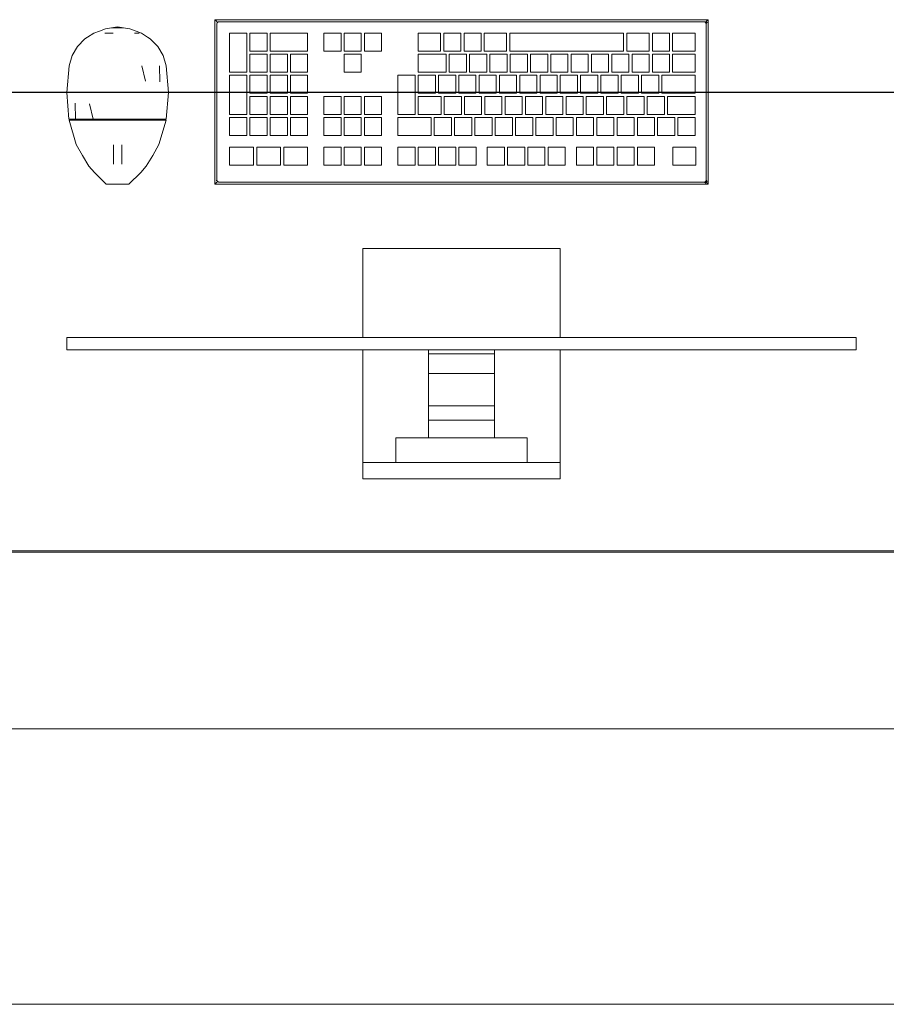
# Model space of a CAD drawing. Header units: millimetres. Extents: x -261 to 187, y -214 to 106.
# Tile 126 of 256: x -213.833 to -213.164, y -162.05 to -161.29. Entities that reach past the tile are written whole.
import ezdxf

# ---------------------------------------------------------------- set-up
doc = ezdxf.new("R2010")
doc.units = ezdxf.units.MM
doc.header["$LTSCALE"] = 0.005
doc.header["$MEASUREMENT"] = 0
for name, color, linetype, lineweight in [('AP-Condutos Ar condicionado', 4, 'Continuous', 25), ('IFC-Elemento construtivo genérico-Contorno', 9, 'Continuous', 5), ('IFC-Laje-Contorno', 9, 'Continuous', 5), ('IFC-Parede-Contorno', 9, 'Continuous', 5)]:
    doc.layers.add(name, color=color, linetype=linetype, lineweight=lineweight)

msp = doc.modelspace()

# ---------------------------------------------------------------- linework, layer by layer
at = {"layer": 'AP-Condutos Ar condicionado'}
msp.add_line((-215.31659, -161.34551), (-209.74726, -161.34551), dxfattribs=at)
at = {"layer": 'IFC-Elemento construtivo genérico-Contorno', "lineweight": 5}
for p, q in [((-213.68261, -161.2897), (-213.68137, -161.29094)), ((-213.68261, -161.41669), (-213.68261, -161.2897)), ((-213.68261, -161.2897), (-213.30164, -161.2897)), ((-213.68137, -161.29094), (-213.68055, -161.29176)), ((-213.68102, -161.29288), (-213.6807, -161.29211)), ((-213.68102, -161.29288), (-213.68085, -161.29247)), ((-213.68102, -161.41352), (-213.68102, -161.29288)), ((-213.68085, -161.29247), (-213.6807, -161.29211)), ((-213.6807, -161.29211), (-213.68055, -161.29176)), ((-213.68055, -161.29176), (-213.67943, -161.29129)), ((-213.68055, -161.29176), (-213.67984, -161.29146)), ((-213.67984, -161.29146), (-213.67964, -161.29138)), ((-213.67964, -161.29138), (-213.67943, -161.29129)), ((-213.67943, -161.29129), (-213.30481, -161.29129)), ((-213.30481, -161.29129), (-213.3044, -161.29146)), ((-213.30481, -161.29129), (-213.30405, -161.29161)), ((-213.3044, -161.29146), (-213.30369, -161.29176)), ((-213.30405, -161.29161), (-213.30369, -161.29176)), ((-213.30369, -161.29176), (-213.30287, -161.29094)), ((-213.30369, -161.29176), (-213.3034, -161.29247)), ((-213.30369, -161.29176), (-213.30323, -161.29288)), ((-213.3034, -161.29247), (-213.30331, -161.29267)), ((-213.30331, -161.29267), (-213.30323, -161.29288)), ((-213.30323, -161.41352), (-213.30323, -161.29288)), ((-213.30306, -161.29255), (-213.30257, -161.29157)), ((-213.30306, -161.29255), (-213.3029, -161.29222)), ((-213.3029, -161.29222), (-213.30257, -161.29157)), ((-213.30287, -161.29094), (-213.30164, -161.2897)), ((-213.30164, -161.41669), (-213.30164, -161.2897)), ((-213.78082, -161.30308), (-213.77608, -161.30009)), ((-213.77608, -161.30009), (-213.77161, -161.29844)), ((-213.77161, -161.29844), (-213.7671, -161.29678)), ((-213.76743, -161.30009), (-213.76093, -161.30009)), ((-213.7671, -161.29678), (-213.7623, -161.29596)), ((-213.76418, -161.30009), (-213.76093, -161.30009)), ((-213.7623, -161.29596), (-213.75768, -161.29516)), ((-213.7623, -161.29596), (-213.75305, -161.29596)), ((-213.75768, -161.29516), (-213.75305, -161.29596)), ((-213.75305, -161.29596), (-213.74825, -161.29678)), ((-213.74825, -161.29678), (-213.73928, -161.30009)), ((-213.74467, -161.30009), (-213.74091, -161.30009)), ((-213.74467, -161.30009), (-213.74254, -161.30009)), ((-213.73928, -161.30009), (-213.73453, -161.30308)), ((-213.6712, -161.3302), (-213.6712, -161.30004)), ((-213.6712, -161.30004), (-213.65794, -161.30004)), ((-213.65794, -161.3302), (-213.65794, -161.30004)), ((-213.65552, -161.31391), (-213.65552, -161.30004)), ((-213.65552, -161.30004), (-213.64226, -161.30004)), ((-213.64226, -161.31391), (-213.64226, -161.30004)), ((-213.63984, -161.31391), (-213.63984, -161.30004)), ((-213.63984, -161.30004), (-213.61091, -161.30004)), ((-213.61091, -161.31391), (-213.61091, -161.30004)), ((-213.59842, -161.30004), (-213.58516, -161.30004)), ((-213.59842, -161.31391), (-213.59842, -161.30004)), ((-213.58516, -161.31391), (-213.58516, -161.30004)), ((-213.58274, -161.30004), (-213.56948, -161.30004)), ((-213.58274, -161.31391), (-213.58274, -161.30004)), ((-213.56948, -161.31391), (-213.56948, -161.30004)), ((-213.56707, -161.30004), (-213.55381, -161.30004)), ((-213.56707, -161.31391), (-213.56707, -161.30004)), ((-213.55381, -161.31391), (-213.55381, -161.30004)), ((-213.52557, -161.31391), (-213.52557, -161.30004)), ((-213.52557, -161.30004), (-213.5083, -161.30004)), ((-213.5083, -161.31391), (-213.5083, -161.30004)), ((-213.50588, -161.31391), (-213.50588, -161.30004)), ((-213.50588, -161.30004), (-213.49262, -161.30004)), ((-213.49262, -161.31391), (-213.49262, -161.30004)), ((-213.4902, -161.31391), (-213.4902, -161.30004)), ((-213.4902, -161.30004), (-213.47694, -161.30004)), ((-213.47694, -161.31391), (-213.47694, -161.30004)), ((-213.47453, -161.31391), (-213.47453, -161.30004)), ((-213.47453, -161.30004), (-213.45734, -161.30004)), ((-213.45734, -161.31391), (-213.45734, -161.30004)), ((-213.45493, -161.31391), (-213.45493, -161.30004)), ((-213.45493, -161.30004), (-213.36701, -161.30004)), ((-213.36701, -161.31391), (-213.36701, -161.30004)), ((-213.3646, -161.31391), (-213.3646, -161.30004)), ((-213.3646, -161.30004), (-213.34721, -161.30004)), ((-213.34721, -161.31391), (-213.34721, -161.30004)), ((-213.3448, -161.31391), (-213.3448, -161.30004)), ((-213.3448, -161.30004), (-213.33154, -161.30004)), ((-213.33154, -161.31391), (-213.33154, -161.30004)), ((-213.32912, -161.31391), (-213.32912, -161.30004)), ((-213.32912, -161.30004), (-213.31176, -161.30004)), ((-213.31176, -161.31391), (-213.31176, -161.30004)), ((-213.78865, -161.31035), (-213.78298, -161.30446)), ((-213.78298, -161.30446), (-213.78082, -161.30308)), ((-213.73453, -161.30308), (-213.73237, -161.30446)), ((-213.73237, -161.30446), (-213.7267, -161.31035)), ((-213.79277, -161.31741), (-213.78865, -161.31035)), ((-213.7267, -161.31035), (-213.72258, -161.31741)), ((-213.65552, -161.31391), (-213.64226, -161.31391)), ((-213.65552, -161.3302), (-213.65552, -161.31633)), ((-213.65552, -161.31633), (-213.64226, -161.31633)), ((-213.64226, -161.3302), (-213.64226, -161.31633)), ((-213.63984, -161.31391), (-213.61091, -161.31391)), ((-213.63984, -161.3302), (-213.63984, -161.31633)), ((-213.63984, -161.31633), (-213.62658, -161.31633)), ((-213.62658, -161.3302), (-213.62658, -161.31633)), ((-213.62417, -161.3302), (-213.62417, -161.31633)), ((-213.62417, -161.31633), (-213.61091, -161.31633)), ((-213.61091, -161.3302), (-213.61091, -161.31633)), ((-213.59842, -161.31391), (-213.58516, -161.31391)), ((-213.58274, -161.31391), (-213.56948, -161.31391)), ((-213.58274, -161.3302), (-213.58274, -161.31633)), ((-213.58274, -161.31633), (-213.56948, -161.31633)), ((-213.56948, -161.3302), (-213.56948, -161.31633)), ((-213.56707, -161.31391), (-213.55381, -161.31391)), ((-213.52557, -161.31391), (-213.5083, -161.31391)), ((-213.52557, -161.3302), (-213.52557, -161.31633)), ((-213.52557, -161.31633), (-213.50397, -161.31633)), ((-213.50588, -161.31391), (-213.49262, -161.31391)), ((-213.50397, -161.3302), (-213.50397, -161.31633)), ((-213.50156, -161.3302), (-213.50156, -161.31633)), ((-213.50156, -161.31633), (-213.48829, -161.31633)), ((-213.4902, -161.31391), (-213.47694, -161.31391)), ((-213.48829, -161.3302), (-213.48829, -161.31633)), ((-213.48588, -161.3302), (-213.48588, -161.31633)), ((-213.48588, -161.31633), (-213.47262, -161.31633)), ((-213.47453, -161.31391), (-213.45734, -161.31391)), ((-213.47262, -161.3302), (-213.47262, -161.31633)), ((-213.47021, -161.3302), (-213.47021, -161.31633)), ((-213.47021, -161.31633), (-213.45694, -161.31633)), ((-213.45694, -161.3302), (-213.45694, -161.31633)), ((-213.45493, -161.31391), (-213.36701, -161.31391)), ((-213.45453, -161.3302), (-213.45453, -161.31633)), ((-213.45453, -161.31633), (-213.44127, -161.31633)), ((-213.44127, -161.3302), (-213.44127, -161.31633)), ((-213.43885, -161.3302), (-213.43885, -161.31633)), ((-213.43885, -161.31633), (-213.42559, -161.31633)), ((-213.42559, -161.3302), (-213.42559, -161.31633)), ((-213.42318, -161.3302), (-213.42318, -161.31633)), ((-213.42318, -161.31633), (-213.40992, -161.31633)), ((-213.40992, -161.3302), (-213.40992, -161.31633)), ((-213.4075, -161.3302), (-213.4075, -161.31633)), ((-213.4075, -161.31633), (-213.39424, -161.31633)), ((-213.39424, -161.3302), (-213.39424, -161.31633)), ((-213.39183, -161.3302), (-213.39183, -161.31633)), ((-213.39183, -161.31633), (-213.37856, -161.31633)), ((-213.37856, -161.3302), (-213.37856, -161.31633)), ((-213.37615, -161.3302), (-213.37615, -161.31633)), ((-213.37615, -161.31633), (-213.36289, -161.31633)), ((-213.3646, -161.31391), (-213.34721, -161.31391)), ((-213.36289, -161.3302), (-213.36289, -161.31633)), ((-213.36047, -161.3302), (-213.36047, -161.31633)), ((-213.36047, -161.31633), (-213.34721, -161.31633)), ((-213.34721, -161.3302), (-213.34721, -161.31633)), ((-213.3448, -161.31391), (-213.33154, -161.31391)), ((-213.3448, -161.3302), (-213.3448, -161.31633)), ((-213.3448, -161.31633), (-213.33154, -161.31633)), ((-213.33154, -161.3302), (-213.33154, -161.31633)), ((-213.32912, -161.31391), (-213.31176, -161.31391)), ((-213.32912, -161.3302), (-213.32912, -161.31633)), ((-213.32912, -161.31633), (-213.31176, -161.31633)), ((-213.31176, -161.3302), (-213.31176, -161.31633)), ((-213.7951, -161.32524), (-213.79277, -161.31741)), ((-213.72258, -161.31741), (-213.72025, -161.32524)), ((-213.7969, -161.34588), (-213.7951, -161.32524)), ((-213.73896, -161.32524), (-213.73615, -161.33724)), ((-213.72526, -161.32524), (-213.72508, -161.3377)), ((-213.72025, -161.32524), (-213.71846, -161.34588)), ((-213.6712, -161.3302), (-213.65794, -161.3302)), ((-213.65552, -161.3302), (-213.64226, -161.3302)), ((-213.63984, -161.3302), (-213.62658, -161.3302)), ((-213.62417, -161.3302), (-213.61091, -161.3302)), ((-213.58274, -161.3302), (-213.56948, -161.3302)), ((-213.52557, -161.3302), (-213.50397, -161.3302)), ((-213.50156, -161.3302), (-213.48829, -161.3302)), ((-213.48588, -161.3302), (-213.47262, -161.3302)), ((-213.47021, -161.3302), (-213.45694, -161.3302)), ((-213.45453, -161.3302), (-213.44127, -161.3302)), ((-213.43885, -161.3302), (-213.42559, -161.3302)), ((-213.42318, -161.3302), (-213.40992, -161.3302)), ((-213.4075, -161.3302), (-213.39424, -161.3302)), ((-213.39183, -161.3302), (-213.37856, -161.3302)), ((-213.37615, -161.3302), (-213.36289, -161.3302)), ((-213.36047, -161.3302), (-213.34721, -161.3302)), ((-213.3448, -161.3302), (-213.33154, -161.3302)), ((-213.32912, -161.3302), (-213.31176, -161.3302)), ((-213.6712, -161.36278), (-213.6712, -161.33262)), ((-213.6712, -161.33262), (-213.65794, -161.33262)), ((-213.65794, -161.36278), (-213.65794, -161.33262)), ((-213.65552, -161.34649), (-213.65552, -161.33262)), ((-213.65552, -161.33262), (-213.64226, -161.33262)), ((-213.64226, -161.34649), (-213.64226, -161.33262)), ((-213.63984, -161.34649), (-213.63984, -161.33262)), ((-213.63984, -161.33262), (-213.62658, -161.33262)), ((-213.62658, -161.34649), (-213.62658, -161.33262)), ((-213.62417, -161.34649), (-213.62417, -161.33262)), ((-213.62417, -161.33262), (-213.61091, -161.33262)), ((-213.61091, -161.34649), (-213.61091, -161.33262)), ((-213.54122, -161.36278), (-213.54122, -161.33262)), ((-213.54122, -161.33262), (-213.52798, -161.33262)), ((-213.52798, -161.36278), (-213.52798, -161.33262)), ((-213.52557, -161.34649), (-213.52557, -161.33262)), ((-213.52557, -161.33262), (-213.51231, -161.33262)), ((-213.51231, -161.34649), (-213.51231, -161.33262)), ((-213.50989, -161.34649), (-213.50989, -161.33262)), ((-213.50989, -161.33262), (-213.49663, -161.33262)), ((-213.49663, -161.34649), (-213.49663, -161.33262)), ((-213.49422, -161.34649), (-213.49422, -161.33262)), ((-213.49422, -161.33262), (-213.48095, -161.33262)), ((-213.48095, -161.34649), (-213.48095, -161.33262)), ((-213.47854, -161.34649), (-213.47854, -161.33262)), ((-213.47854, -161.33262), (-213.46528, -161.33262)), ((-213.46528, -161.34649), (-213.46528, -161.33262)), ((-213.46287, -161.34649), (-213.46287, -161.33262)), ((-213.46287, -161.33262), (-213.4496, -161.33262)), ((-213.4496, -161.34649), (-213.4496, -161.33262)), ((-213.44719, -161.34649), (-213.44719, -161.33262)), ((-213.44719, -161.33262), (-213.43393, -161.33262)), ((-213.43393, -161.34649), (-213.43393, -161.33262)), ((-213.43151, -161.34649), (-213.43151, -161.33262)), ((-213.43151, -161.33262), (-213.41825, -161.33262)), ((-213.41825, -161.34649), (-213.41825, -161.33262)), ((-213.41584, -161.34649), (-213.41584, -161.33262)), ((-213.41584, -161.33262), (-213.40258, -161.33262)), ((-213.40258, -161.34649), (-213.40258, -161.33262)), ((-213.40016, -161.34649), (-213.40016, -161.33262)), ((-213.40016, -161.33262), (-213.3869, -161.33262)), ((-213.3869, -161.34649), (-213.3869, -161.33262)), ((-213.38449, -161.34649), (-213.38449, -161.33262)), ((-213.38449, -161.33262), (-213.37122, -161.33262)), ((-213.37122, -161.34649), (-213.37122, -161.33262)), ((-213.36881, -161.34649), (-213.36881, -161.33262)), ((-213.36881, -161.33262), (-213.35555, -161.33262)), ((-213.35555, -161.34649), (-213.35555, -161.33262)), ((-213.35313, -161.34649), (-213.35313, -161.33262)), ((-213.35313, -161.33262), (-213.33987, -161.33262)), ((-213.33987, -161.34649), (-213.33987, -161.33262)), ((-213.33746, -161.34649), (-213.33746, -161.33262)), ((-213.33746, -161.33262), (-213.31176, -161.33262)), ((-213.31176, -161.34649), (-213.31176, -161.33262)), ((-213.7969, -161.34588), (-213.79524, -161.36654)), ((-213.72011, -161.36654), (-213.71846, -161.34588)), ((-213.65552, -161.34649), (-213.64226, -161.34649)), ((-213.63984, -161.34649), (-213.62658, -161.34649)), ((-213.62417, -161.34649), (-213.61091, -161.34649)), ((-213.52557, -161.34649), (-213.51231, -161.34649)), ((-213.50989, -161.34649), (-213.49663, -161.34649)), ((-213.49422, -161.34649), (-213.48095, -161.34649)), ((-213.47854, -161.34649), (-213.46528, -161.34649)), ((-213.46287, -161.34649), (-213.4496, -161.34649)), ((-213.44719, -161.34649), (-213.43393, -161.34649)), ((-213.43151, -161.34649), (-213.41825, -161.34649)), ((-213.41584, -161.34649), (-213.40258, -161.34649)), ((-213.40016, -161.34649), (-213.3869, -161.34649)), ((-213.38449, -161.34649), (-213.37122, -161.34649)), ((-213.36881, -161.34649), (-213.35555, -161.34649)), ((-213.35313, -161.34649), (-213.33987, -161.34649)), ((-213.33746, -161.34649), (-213.31176, -161.34649)), ((-213.79032, -161.35407), (-213.79021, -161.36654)), ((-213.77923, -161.35453), (-213.77646, -161.36654)), ((-213.65552, -161.36278), (-213.65552, -161.34891)), ((-213.65552, -161.34891), (-213.64226, -161.34891)), ((-213.64226, -161.36278), (-213.64226, -161.34891)), ((-213.63984, -161.36278), (-213.63984, -161.34891)), ((-213.63984, -161.34891), (-213.62658, -161.34891)), ((-213.62658, -161.36278), (-213.62658, -161.34891)), ((-213.62417, -161.36278), (-213.62417, -161.34891)), ((-213.62417, -161.34891), (-213.61091, -161.34891)), ((-213.61091, -161.36278), (-213.61091, -161.34891)), ((-213.59842, -161.34891), (-213.58516, -161.34891)), ((-213.59842, -161.36278), (-213.59842, -161.34891)), ((-213.58516, -161.36278), (-213.58516, -161.34891)), ((-213.58274, -161.34891), (-213.56948, -161.34891)), ((-213.58274, -161.36278), (-213.58274, -161.34891)), ((-213.56948, -161.36278), (-213.56948, -161.34891)), ((-213.56707, -161.34891), (-213.55381, -161.34891)), ((-213.56707, -161.36278), (-213.56707, -161.34891)), ((-213.55381, -161.36278), (-213.55381, -161.34891)), ((-213.52557, -161.36278), (-213.52557, -161.34891)), ((-213.52557, -161.34891), (-213.50792, -161.34891)), ((-213.50792, -161.36278), (-213.50792, -161.34891)), ((-213.50551, -161.36278), (-213.50551, -161.34891)), ((-213.50551, -161.34891), (-213.49225, -161.34891)), ((-213.49225, -161.36278), (-213.49225, -161.34891)), ((-213.48983, -161.36278), (-213.48983, -161.34891)), ((-213.48983, -161.34891), (-213.47657, -161.34891)), ((-213.47657, -161.36278), (-213.47657, -161.34891)), ((-213.47416, -161.36278), (-213.47416, -161.34891)), ((-213.47416, -161.34891), (-213.4609, -161.34891)), ((-213.4609, -161.36278), (-213.4609, -161.34891)), ((-213.45848, -161.36278), (-213.45848, -161.34891)), ((-213.45848, -161.34891), (-213.44522, -161.34891)), ((-213.44522, -161.36278), (-213.44522, -161.34891)), ((-213.44281, -161.36278), (-213.44281, -161.34891)), ((-213.44281, -161.34891), (-213.42954, -161.34891)), ((-213.42954, -161.36278), (-213.42954, -161.34891)), ((-213.42713, -161.36278), (-213.42713, -161.34891)), ((-213.42713, -161.34891), (-213.41387, -161.34891)), ((-213.41387, -161.36278), (-213.41387, -161.34891)), ((-213.41145, -161.36278), (-213.41145, -161.34891)), ((-213.41145, -161.34891), (-213.39819, -161.34891)), ((-213.39819, -161.36278), (-213.39819, -161.34891)), ((-213.39578, -161.36278), (-213.39578, -161.34891)), ((-213.39578, -161.34891), (-213.38252, -161.34891)), ((-213.38252, -161.36278), (-213.38252, -161.34891)), ((-213.3801, -161.36278), (-213.3801, -161.34891)), ((-213.3801, -161.34891), (-213.36684, -161.34891)), ((-213.36684, -161.36278), (-213.36684, -161.34891)), ((-213.36443, -161.36278), (-213.36443, -161.34891)), ((-213.36443, -161.34891), (-213.35116, -161.34891)), ((-213.35116, -161.36278), (-213.35116, -161.34891)), ((-213.34875, -161.36278), (-213.34875, -161.34891)), ((-213.34875, -161.34891), (-213.33549, -161.34891)), ((-213.33549, -161.36278), (-213.33549, -161.34891)), ((-213.33307, -161.36278), (-213.33307, -161.34891)), ((-213.33307, -161.34891), (-213.31176, -161.34891)), ((-213.31176, -161.36278), (-213.31176, -161.34891)), ((-213.79524, -161.36654), (-213.79272, -161.36654)), ((-213.7951, -161.36735), (-213.78957, -161.38595)), ((-213.7951, -161.36735), (-213.79009, -161.36735)), ((-213.79429, -161.36735), (-213.79429, -161.36654)), ((-213.79306, -161.36735), (-213.79184, -161.36735)), ((-213.79272, -161.36654), (-213.79021, -161.36654)), ((-213.79184, -161.36735), (-213.79061, -161.36735)), ((-213.79061, -161.36735), (-213.78938, -161.36735)), ((-213.79021, -161.36654), (-213.78333, -161.36654)), ((-213.79009, -161.36735), (-213.78324, -161.36735)), ((-213.78938, -161.36735), (-213.78938, -161.36654)), ((-213.78603, -161.36735), (-213.78268, -161.36735)), ((-213.78333, -161.36654), (-213.77646, -161.36654)), ((-213.78324, -161.36735), (-213.77639, -161.36735)), ((-213.77933, -161.36735), (-213.77598, -161.36735)), ((-213.77646, -161.36654), (-213.76707, -161.36654)), ((-213.77639, -161.36735), (-213.76703, -161.36735)), ((-213.77141, -161.36735), (-213.76683, -161.36735)), ((-213.76707, -161.36654), (-213.75768, -161.36654)), ((-213.76703, -161.36735), (-213.75768, -161.36735)), ((-213.76225, -161.36735), (-213.75768, -161.36735)), ((-213.75768, -161.36735), (-213.75768, -161.36654)), ((-213.75768, -161.36654), (-213.74829, -161.36654)), ((-213.75768, -161.36735), (-213.74832, -161.36735)), ((-213.75768, -161.36735), (-213.7531, -161.36735)), ((-213.74852, -161.36735), (-213.74395, -161.36735)), ((-213.74832, -161.36735), (-213.73896, -161.36735)), ((-213.74829, -161.36654), (-213.7389, -161.36654)), ((-213.73937, -161.36735), (-213.73602, -161.36735)), ((-213.73896, -161.36735), (-213.73211, -161.36735)), ((-213.7389, -161.36654), (-213.73202, -161.36654)), ((-213.73267, -161.36735), (-213.72932, -161.36735)), ((-213.73211, -161.36735), (-213.72526, -161.36735)), ((-213.73202, -161.36654), (-213.72515, -161.36654)), ((-213.72597, -161.36735), (-213.72597, -161.36654)), ((-213.72597, -161.36735), (-213.72474, -161.36735)), ((-213.72578, -161.38595), (-213.72025, -161.36735)), ((-213.72526, -161.36735), (-213.72025, -161.36735)), ((-213.72515, -161.36654), (-213.72263, -161.36654)), ((-213.72474, -161.36735), (-213.72352, -161.36735)), ((-213.72352, -161.36735), (-213.72275, -161.36735)), ((-213.72275, -161.36735), (-213.72191, -161.36735)), ((-213.72263, -161.36654), (-213.72011, -161.36654)), ((-213.72106, -161.36735), (-213.72106, -161.36654)), ((-213.6712, -161.36278), (-213.65794, -161.36278)), ((-213.6712, -161.37907), (-213.6712, -161.36519)), ((-213.6712, -161.36519), (-213.65794, -161.36519)), ((-213.65794, -161.37907), (-213.65794, -161.36519)), ((-213.65552, -161.36278), (-213.64226, -161.36278)), ((-213.65552, -161.37907), (-213.65552, -161.36519)), ((-213.65552, -161.36519), (-213.64226, -161.36519)), ((-213.64226, -161.37907), (-213.64226, -161.36519)), ((-213.63984, -161.36278), (-213.62658, -161.36278)), ((-213.63984, -161.37907), (-213.63984, -161.36519)), ((-213.63984, -161.36519), (-213.62658, -161.36519)), ((-213.62658, -161.37907), (-213.62658, -161.36519)), ((-213.62417, -161.36278), (-213.61091, -161.36278)), ((-213.62417, -161.37907), (-213.62417, -161.36519)), ((-213.62417, -161.36519), (-213.61091, -161.36519)), ((-213.61091, -161.37907), (-213.61091, -161.36519)), ((-213.59842, -161.36278), (-213.58516, -161.36278)), ((-213.59842, -161.37907), (-213.59842, -161.36519)), ((-213.59842, -161.36519), (-213.58516, -161.36519)), ((-213.58516, -161.37907), (-213.58516, -161.36519)), ((-213.58274, -161.36278), (-213.56948, -161.36278)), ((-213.58274, -161.37907), (-213.58274, -161.36519)), ((-213.58274, -161.36519), (-213.56948, -161.36519)), ((-213.56948, -161.37907), (-213.56948, -161.36519)), ((-213.56707, -161.36278), (-213.55381, -161.36278)), ((-213.56707, -161.37907), (-213.56707, -161.36519)), ((-213.56707, -161.36519), (-213.55381, -161.36519)), ((-213.55381, -161.37907), (-213.55381, -161.36519)), ((-213.54122, -161.36278), (-213.52798, -161.36278)), ((-213.54122, -161.37907), (-213.54122, -161.36519)), ((-213.54122, -161.36519), (-213.51555, -161.36519)), ((-213.52557, -161.36278), (-213.50792, -161.36278)), ((-213.51555, -161.37907), (-213.51555, -161.36519)), ((-213.51313, -161.37907), (-213.51313, -161.36519)), ((-213.51313, -161.36519), (-213.49987, -161.36519)), ((-213.50551, -161.36278), (-213.49225, -161.36278)), ((-213.49987, -161.37907), (-213.49987, -161.36519)), ((-213.49746, -161.37907), (-213.49746, -161.36519)), ((-213.49746, -161.36519), (-213.48419, -161.36519)), ((-213.48983, -161.36278), (-213.47657, -161.36278)), ((-213.48419, -161.37907), (-213.48419, -161.36519)), ((-213.48178, -161.37907), (-213.48178, -161.36519)), ((-213.48178, -161.36519), (-213.46852, -161.36519)), ((-213.47416, -161.36278), (-213.4609, -161.36278)), ((-213.46852, -161.37907), (-213.46852, -161.36519)), ((-213.46611, -161.37907), (-213.46611, -161.36519)), ((-213.46611, -161.36519), (-213.45284, -161.36519)), ((-213.45848, -161.36278), (-213.44522, -161.36278)), ((-213.45284, -161.37907), (-213.45284, -161.36519)), ((-213.45043, -161.37907), (-213.45043, -161.36519)), ((-213.45043, -161.36519), (-213.43717, -161.36519)), ((-213.44281, -161.36278), (-213.42954, -161.36278)), ((-213.43717, -161.37907), (-213.43717, -161.36519)), ((-213.43475, -161.37907), (-213.43475, -161.36519)), ((-213.43475, -161.36519), (-213.42149, -161.36519)), ((-213.42713, -161.36278), (-213.41387, -161.36278)), ((-213.42149, -161.37907), (-213.42149, -161.36519)), ((-213.41908, -161.37907), (-213.41908, -161.36519)), ((-213.41908, -161.36519), (-213.40582, -161.36519)), ((-213.41145, -161.36278), (-213.39819, -161.36278)), ((-213.40582, -161.37907), (-213.40582, -161.36519)), ((-213.4034, -161.37907), (-213.4034, -161.36519)), ((-213.4034, -161.36519), (-213.39014, -161.36519)), ((-213.39578, -161.36278), (-213.38252, -161.36278)), ((-213.39014, -161.37907), (-213.39014, -161.36519)), ((-213.38773, -161.37907), (-213.38773, -161.36519)), ((-213.38773, -161.36519), (-213.37446, -161.36519)), ((-213.3801, -161.36278), (-213.36684, -161.36278)), ((-213.37446, -161.37907), (-213.37446, -161.36519)), ((-213.37205, -161.37907), (-213.37205, -161.36519)), ((-213.37205, -161.36519), (-213.35879, -161.36519)), ((-213.36443, -161.36278), (-213.35116, -161.36278)), ((-213.35879, -161.37907), (-213.35879, -161.36519)), ((-213.35637, -161.37907), (-213.35637, -161.36519)), ((-213.35637, -161.36519), (-213.34311, -161.36519)), ((-213.34875, -161.36278), (-213.33549, -161.36278)), ((-213.34311, -161.37907), (-213.34311, -161.36519)), ((-213.3407, -161.37907), (-213.3407, -161.36519)), ((-213.3407, -161.36519), (-213.32744, -161.36519)), ((-213.33307, -161.36278), (-213.31176, -161.36278)), ((-213.32744, -161.37907), (-213.32744, -161.36519)), ((-213.32502, -161.37907), (-213.32502, -161.36519)), ((-213.32502, -161.36519), (-213.31176, -161.36519)), ((-213.31176, -161.37907), (-213.31176, -161.36519)), ((-213.6712, -161.37907), (-213.65794, -161.37907)), ((-213.65552, -161.37907), (-213.64226, -161.37907)), ((-213.63984, -161.37907), (-213.62658, -161.37907)), ((-213.62417, -161.37907), (-213.61091, -161.37907)), ((-213.59842, -161.37907), (-213.58516, -161.37907)), ((-213.58274, -161.37907), (-213.56948, -161.37907)), ((-213.56707, -161.37907), (-213.55381, -161.37907)), ((-213.54122, -161.37907), (-213.51555, -161.37907)), ((-213.51313, -161.37907), (-213.49987, -161.37907)), ((-213.49746, -161.37907), (-213.48419, -161.37907)), ((-213.48178, -161.37907), (-213.46852, -161.37907)), ((-213.46611, -161.37907), (-213.45284, -161.37907)), ((-213.45043, -161.37907), (-213.43717, -161.37907)), ((-213.43475, -161.37907), (-213.42149, -161.37907)), ((-213.41908, -161.37907), (-213.40582, -161.37907)), ((-213.4034, -161.37907), (-213.39014, -161.37907)), ((-213.38773, -161.37907), (-213.37446, -161.37907)), ((-213.37205, -161.37907), (-213.35879, -161.37907)), ((-213.35637, -161.37907), (-213.34311, -161.37907)), ((-213.3407, -161.37907), (-213.32744, -161.37907)), ((-213.32502, -161.37907), (-213.31176, -161.37907)), ((-213.78957, -161.38595), (-213.78481, -161.39463)), ((-213.76069, -161.38878), (-213.76069, -161.38641)), ((-213.76069, -161.39132), (-213.76069, -161.38878)), ((-213.76069, -161.39386), (-213.76069, -161.39132)), ((-213.75434, -161.38878), (-213.75434, -161.38641)), ((-213.75434, -161.39132), (-213.75434, -161.38878)), ((-213.75434, -161.39386), (-213.75434, -161.39132)), ((-213.73055, -161.39463), (-213.72578, -161.38595)), ((-213.6712, -161.38818), (-213.65283, -161.38818)), ((-213.6712, -161.40205), (-213.6712, -161.38818)), ((-213.65283, -161.40205), (-213.65283, -161.38818)), ((-213.65024, -161.38818), (-213.63187, -161.38818)), ((-213.65024, -161.40205), (-213.65024, -161.38818)), ((-213.63187, -161.40205), (-213.63187, -161.38818)), ((-213.62928, -161.40205), (-213.62928, -161.38818)), ((-213.62928, -161.38818), (-213.61091, -161.38818)), ((-213.61091, -161.40205), (-213.61091, -161.38818)), ((-213.59842, -161.40205), (-213.59842, -161.38818)), ((-213.59842, -161.38818), (-213.58516, -161.38818)), ((-213.58516, -161.40205), (-213.58516, -161.38818)), ((-213.58274, -161.40205), (-213.58274, -161.38818)), ((-213.58274, -161.38818), (-213.56948, -161.38818)), ((-213.56948, -161.40205), (-213.56948, -161.38818)), ((-213.56707, -161.40205), (-213.56707, -161.38818)), ((-213.56707, -161.38818), (-213.55381, -161.38818)), ((-213.55381, -161.40205), (-213.55381, -161.38818)), ((-213.54122, -161.40205), (-213.54122, -161.38818)), ((-213.54122, -161.38818), (-213.52796, -161.38818)), ((-213.52796, -161.40205), (-213.52796, -161.38818)), ((-213.52554, -161.40205), (-213.52554, -161.38818)), ((-213.52554, -161.38818), (-213.51228, -161.38818)), ((-213.51228, -161.40205), (-213.51228, -161.38818)), ((-213.50987, -161.40205), (-213.50987, -161.38818)), ((-213.50987, -161.38818), (-213.4966, -161.38818)), ((-213.4966, -161.40205), (-213.4966, -161.38818)), ((-213.49419, -161.40205), (-213.49419, -161.38818)), ((-213.49419, -161.38818), (-213.48093, -161.38818)), ((-213.48093, -161.40205), (-213.48093, -161.38818)), ((-213.47231, -161.40205), (-213.47231, -161.38818)), ((-213.47231, -161.38818), (-213.45905, -161.38818)), ((-213.45905, -161.40205), (-213.45905, -161.38818)), ((-213.45663, -161.40205), (-213.45663, -161.38818)), ((-213.45663, -161.38818), (-213.44337, -161.38818)), ((-213.44337, -161.40205), (-213.44337, -161.38818)), ((-213.44096, -161.40205), (-213.44096, -161.38818)), ((-213.44096, -161.38818), (-213.4277, -161.38818)), ((-213.4277, -161.40205), (-213.4277, -161.38818)), ((-213.42528, -161.40205), (-213.42528, -161.38818)), ((-213.42528, -161.38818), (-213.41202, -161.38818)), ((-213.41202, -161.40205), (-213.41202, -161.38818)), ((-213.4034, -161.40205), (-213.4034, -161.38818)), ((-213.4034, -161.38818), (-213.39014, -161.38818)), ((-213.39014, -161.40205), (-213.39014, -161.38818)), ((-213.38773, -161.40205), (-213.38773, -161.38818)), ((-213.38773, -161.38818), (-213.37446, -161.38818)), ((-213.37446, -161.40205), (-213.37446, -161.38818)), ((-213.37205, -161.40205), (-213.37205, -161.38818)), ((-213.37205, -161.38818), (-213.35879, -161.38818)), ((-213.35879, -161.40205), (-213.35879, -161.38818)), ((-213.35637, -161.40205), (-213.35637, -161.38818)), ((-213.35637, -161.38818), (-213.34311, -161.38818)), ((-213.34311, -161.40205), (-213.34311, -161.38818)), ((-213.32895, -161.40205), (-213.32895, -161.38818)), ((-213.32895, -161.38818), (-213.31129, -161.38818)), ((-213.31129, -161.40205), (-213.31129, -161.38818)), ((-213.78481, -161.39463), (-213.7798, -161.40272)), ((-213.76069, -161.39623), (-213.76069, -161.39386)), ((-213.76069, -161.39827), (-213.76069, -161.39623)), ((-213.76069, -161.39983), (-213.76069, -161.39827)), ((-213.76069, -161.40081), (-213.76069, -161.39983)), ((-213.75434, -161.39623), (-213.75434, -161.39386)), ((-213.75434, -161.39827), (-213.75434, -161.39623)), ((-213.75434, -161.39983), (-213.75434, -161.39827)), ((-213.75434, -161.40081), (-213.75434, -161.39983)), ((-213.73555, -161.40272), (-213.73055, -161.39463)), ((-213.7798, -161.40272), (-213.77557, -161.40752)), ((-213.77557, -161.40752), (-213.76634, -161.41669)), ((-213.76069, -161.40114), (-213.76069, -161.40081)), ((-213.75434, -161.40114), (-213.75434, -161.40081)), ((-213.74901, -161.41669), (-213.73978, -161.40752)), ((-213.73978, -161.40752), (-213.73555, -161.40272)), ((-213.6712, -161.40205), (-213.65283, -161.40205)), ((-213.65024, -161.40205), (-213.63187, -161.40205)), ((-213.62928, -161.40205), (-213.61091, -161.40205)), ((-213.59842, -161.40205), (-213.58516, -161.40205)), ((-213.58274, -161.40205), (-213.56948, -161.40205)), ((-213.56707, -161.40205), (-213.55381, -161.40205)), ((-213.54122, -161.40205), (-213.52796, -161.40205)), ((-213.52554, -161.40205), (-213.51228, -161.40205)), ((-213.50987, -161.40205), (-213.4966, -161.40205)), ((-213.49419, -161.40205), (-213.48093, -161.40205)), ((-213.47231, -161.40205), (-213.45905, -161.40205)), ((-213.45663, -161.40205), (-213.44337, -161.40205)), ((-213.44096, -161.40205), (-213.4277, -161.40205)), ((-213.42528, -161.40205), (-213.41202, -161.40205)), ((-213.4034, -161.40205), (-213.39014, -161.40205)), ((-213.38773, -161.40205), (-213.37446, -161.40205)), ((-213.37205, -161.40205), (-213.35879, -161.40205)), ((-213.35637, -161.40205), (-213.34311, -161.40205)), ((-213.32895, -161.40205), (-213.31129, -161.40205)), ((-213.68261, -161.41669), (-213.68137, -161.41546)), ((-213.68137, -161.41546), (-213.68055, -161.41464)), ((-213.68135, -161.41417), (-213.68102, -161.41352)), ((-213.68135, -161.41417), (-213.68118, -161.41385)), ((-213.68118, -161.41385), (-213.68102, -161.41352)), ((-213.68102, -161.41352), (-213.68055, -161.41464)), ((-213.68102, -161.41352), (-213.68085, -161.41393)), ((-213.68055, -161.41464), (-213.6802, -161.41479)), ((-213.6802, -161.41479), (-213.67943, -161.41511)), ((-213.6802, -161.41479), (-213.67984, -161.41494)), ((-213.67984, -161.41494), (-213.67943, -161.41511)), ((-213.67943, -161.41511), (-213.30481, -161.41511)), ((-213.30481, -161.41511), (-213.30369, -161.41464)), ((-213.30448, -161.41527), (-213.3035, -161.41576)), ((-213.30448, -161.41527), (-213.30416, -161.41543)), ((-213.30416, -161.41543), (-213.3035, -161.41576)), ((-213.30369, -161.41464), (-213.30354, -161.41429)), ((-213.30369, -161.41464), (-213.30287, -161.41546)), ((-213.30354, -161.41429), (-213.30323, -161.41352)), ((-213.30323, -161.41352), (-213.3029, -161.41417)), ((-213.30323, -161.41352), (-213.30257, -161.41483)), ((-213.30287, -161.41546), (-213.30164, -161.41669)), ((-213.76634, -161.41669), (-213.76514, -161.41669)), ((-213.76514, -161.41669), (-213.76394, -161.41669)), ((-213.76394, -161.41669), (-213.76297, -161.41669)), ((-213.76297, -161.41669), (-213.76201, -161.41669)), ((-213.76201, -161.41669), (-213.75984, -161.41669)), ((-213.75984, -161.41669), (-213.75768, -161.41669)), ((-213.75768, -161.41669), (-213.75551, -161.41669)), ((-213.75551, -161.41669), (-213.75334, -161.41669)), ((-213.75334, -161.41669), (-213.75238, -161.41669)), ((-213.75238, -161.41669), (-213.75142, -161.41669)), ((-213.75142, -161.41669), (-213.75021, -161.41669)), ((-213.75021, -161.41669), (-213.74901, -161.41669)), ((-213.68261, -161.41669), (-213.30164, -161.41669)), ((-213.56832, -161.53495), (-213.56832, -161.4663)), ((-213.56832, -161.4663), (-213.41593, -161.4663)), ((-213.41593, -161.53495), (-213.41593, -161.4663)), ((-213.7969, -161.53495), (-213.79668, -161.53495)), ((-213.7969, -161.54448), (-213.7969, -161.53495)), ((-213.79668, -161.53495), (-213.79605, -161.53495)), ((-213.79605, -161.53495), (-213.79504, -161.53495)), ((-213.79504, -161.53495), (-213.79372, -161.53495)), ((-213.79372, -161.53495), (-213.79219, -161.53495)), ((-213.79219, -161.53495), (-213.79055, -161.53495)), ((-213.79055, -161.53495), (-213.1937, -161.53495)), ((-213.1937, -161.53495), (-213.19205, -161.53495)), ((-213.19205, -161.53495), (-213.19052, -161.53495)), ((-213.19052, -161.53495), (-213.18921, -161.53495)), ((-213.18921, -161.53495), (-213.1882, -161.53495)), ((-213.1882, -161.53495), (-213.18756, -161.53495)), ((-213.18756, -161.53495), (-213.18735, -161.53495)), ((-213.18735, -161.54448), (-213.18735, -161.53495)), ((-213.7969, -161.54448), (-213.79668, -161.54448)), ((-213.79668, -161.54448), (-213.79605, -161.54448)), ((-213.79605, -161.54448), (-213.79504, -161.54448)), ((-213.79504, -161.54448), (-213.79372, -161.54448)), ((-213.79372, -161.54448), (-213.79219, -161.54448)), ((-213.79219, -161.54448), (-213.79055, -161.54448)), ((-213.79055, -161.54448), (-213.1937, -161.54448)), ((-213.56832, -161.62504), (-213.56832, -161.54448)), ((-213.51752, -161.54765), (-213.51752, -161.54448)), ((-213.46672, -161.54765), (-213.46672, -161.54448)), ((-213.41593, -161.62504), (-213.41593, -161.54448)), ((-213.1937, -161.54448), (-213.19205, -161.54448)), ((-213.19205, -161.54448), (-213.19052, -161.54448)), ((-213.19052, -161.54448), (-213.18921, -161.54448)), ((-213.18921, -161.54448), (-213.1882, -161.54448)), ((-213.1882, -161.54448), (-213.18756, -161.54448)), ((-213.18756, -161.54448), (-213.18735, -161.54448)), ((-213.51752, -161.54765), (-213.46672, -161.54765)), ((-213.51752, -161.56276), (-213.51752, -161.54765)), ((-213.46672, -161.56276), (-213.46672, -161.54765)), ((-213.51752, -161.58777), (-213.51752, -161.56276)), ((-213.51752, -161.56276), (-213.46672, -161.56276)), ((-213.46672, -161.58777), (-213.46672, -161.56276)), ((-213.51752, -161.59868), (-213.51752, -161.58777)), ((-213.51752, -161.58777), (-213.46672, -161.58777)), ((-213.46672, -161.59868), (-213.46672, -161.58777)), ((-213.46672, -161.60211), (-213.46672, -161.59783)), ((-213.51752, -161.59868), (-213.46672, -161.59868)), ((-213.51752, -161.60211), (-213.51752, -161.59868)), ((-213.51752, -161.6067), (-213.51752, -161.60211)), ((-213.46672, -161.6067), (-213.46672, -161.60211)), ((-213.54292, -161.63138), (-213.54292, -161.61234)), ((-213.54292, -161.61234), (-213.44133, -161.61234)), ((-213.51752, -161.61234), (-213.51752, -161.6067)), ((-213.46672, -161.61234), (-213.46672, -161.6067)), ((-213.44133, -161.63138), (-213.44133, -161.61234)), ((-213.56832, -161.62668), (-213.56832, -161.62504)), ((-213.56832, -161.62821), (-213.56832, -161.62668)), ((-213.56832, -161.62953), (-213.56832, -161.62821)), ((-213.41593, -161.62668), (-213.41593, -161.62504)), ((-213.41593, -161.62821), (-213.41593, -161.62668)), ((-213.41593, -161.62953), (-213.41593, -161.62821)), ((-213.56832, -161.63053), (-213.56832, -161.62953)), ((-213.56832, -161.63117), (-213.56832, -161.63053)), ((-213.56832, -161.63138), (-213.56832, -161.63117)), ((-213.56832, -161.64408), (-213.56832, -161.63138)), ((-213.56832, -161.63138), (-213.41593, -161.63138)), ((-213.41593, -161.63053), (-213.41593, -161.62953)), ((-213.41593, -161.63117), (-213.41593, -161.63053)), ((-213.41593, -161.63138), (-213.41593, -161.63117)), ((-213.41593, -161.64408), (-213.41593, -161.63138)), ((-213.56832, -161.64408), (-213.41593, -161.64408))]:
    msp.add_line(p, q, dxfattribs=at)
at = {"layer": 'IFC-Laje-Contorno', "lineweight": 5}
for p, q in [((-215.55251, -161.70074), (-212.41062, -161.70074)), ((-215.55251, -161.83695), (-212.42283, -161.83695))]:
    msp.add_line(p, q, dxfattribs=at)
at = {"layer": 'IFC-Parede-Contorno', "lineweight": 5}
for p, q in [((-213.99272, -161.69962), (-211.96602, -161.69962)), ((-214.20645, -162.04959), (-213.42958, -162.04959)), ((-214.13538, -162.04959), (-211.96602, -162.04959))]:
    msp.add_line(p, q, dxfattribs=at)

doc.saveas('drawing.dxf')
